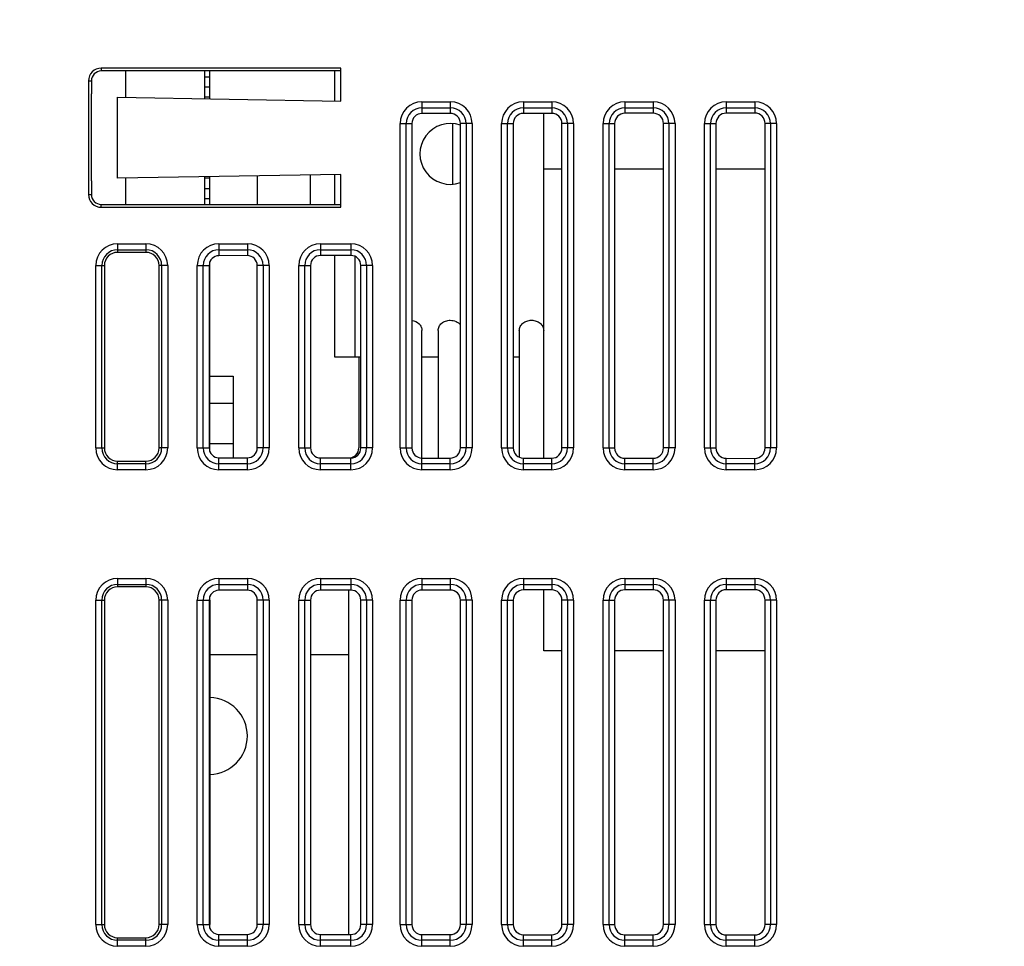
# Model space of a CAD drawing. Header units: millimetres. Extents: x 0 to 1105, y 0 to 772.
# Tile 50 of 58: x 335 to 383, y 599 to 644. Entities that reach past the tile are written whole.
import ezdxf

# ---------------------------------------------------------------- set-up
doc = ezdxf.new("R2010")
doc.units = ezdxf.units.MM
doc.header["$LTSCALE"] = 60.775
doc.header["$PDMODE"] = 3
doc.header["$PDSIZE"] = 0.3
doc.layers.get('0').update_dxf_attribs({"linetype": 'CONTINUOUS'})
doc.layers.get('Defpoints').update_dxf_attribs({"linetype": 'CONTINUOUS'})
for name, color, linetype in [('02___PRT_ALL_AXES', 7, 'CONTINUOUS'), ('03_ALL_AXES', 7, 'CONTINUOUS'), ('07_ALL_FEATURES', 7, 'CONTINUOUS'), ('7_ALL_FEATURES', 7, 'CONTINUOUS'), ('DIM', 7, 'CONTINUOUS')]:
    doc.layers.add(name, color=color, linetype=linetype)
doc.styles.get("Standard").update_dxf_attribs({"font": 'micross.ttf'})
doc.dimstyles.new('DIMSTYLE_1', dxfattribs={"dimtxt": 6, "dimasz": 3, "dimexe": 1, "dimexo": 1, "dimgap": 1.5, "dimtad": 1, "dimdec": 1, "dimzin": 0, "dimdsep": 46, "dimtxsty": 'Standard', "dimblk": '_FILLED', "dimblk1": '_FILLED', "dimblk2": '_FILLED', "dimcen": 0.09, "dimadec": 0, "dimazin": 0, "dimtp": 0.1, "dimtm": 0.1, "dimtfac": 1, "dimtdec": 1, "dimtofl": 0, "dimtmove": 0, "dimatfit": 3, "dimldrblk": '_FILLED', "dimfxl": 1, "dimtolj": 1, "dimtzin": 0, "dimarcsym": 0})

# ---------------------------------------------------------------- blocks, each defined once
blk = doc.blocks.new('_FILLED')
at = {"color": 0, "linetype": 'ByBlock'}
blk.add_solid([(0, 0), (-1, 0.1667), (-1, -0.1667)], dxfattribs=at)
blk = doc.blocks.new('*D3')
at = {"layer": 'Defpoints', "color": 0, "linetype": 'Continuous', "transparency": 16777216}
for p in [(483.997, 720.855), (483.997, 700.355), (283.997, 638.802)]:
    blk.add_point(p, dxfattribs=at)
at = {"layer": 'DIM', "color": 0, "linetype": 'Continuous', "lineweight": -2, "transparency": 16777216}
for p, q in [((283.997, 639.802), (283.997, 721.855)), ((483.997, 701.355), (483.997, 721.855)), ((291.997, 720.855), (475.997, 720.855))]:
    blk.add_line(p, q, dxfattribs=at)
at = {"layer": 'DIM', "color": 0, "linetype": 'Continuous', "lineweight": -2, "transparency": 16777216, "xscale": 8, "yscale": 8, "zscale": 8, "rotation": 180}
blk.add_blockref('_FILLED', (283.997, 720.855), dxfattribs=at)
at = {"layer": 'DIM', "color": 0, "linetype": 'Continuous', "lineweight": -2, "transparency": 16777216, "xscale": 8, "yscale": 8, "zscale": 8}
blk.add_blockref('_FILLED', (483.997, 720.855), dxfattribs=at)
at = {"layer": 'DIM', "color": 0, "linetype": 'Continuous', "transparency": 16777216, "insert": (373.332, 728.355), "char_height": 6, "attachment_point": 2}
blk.add_mtext('\\A1;D', dxfattribs=at)

msp = doc.modelspace()

# ---------------------------------------------------------------- linework, layer by layer
at = {"linetype": 'Continuous'}
for p, q in [((350.197, 641.95), (350.197, 640.468)), ((350.197, 636.842), (350.197, 635.359)), ((350.197, 632.844), (350.197, 627.855)), ((351.197, 632.798), (351.197, 627.855)), ((350.197, 627.855), (351.488, 627.855)), ((354.497, 627.855), (355.297, 627.855)), ((358.998, 627.855), (359.297, 627.855))]:
    msp.add_line(p, q, dxfattribs=at)
at = {"layer": '02___PRT_ALL_AXES', "linetype": 'Continuous'}
msp.add_line((355.997, 639.351), (355.997, 636.358), dxfattribs=at)
msp.add_arc((355.897, 637.855), 1.5, 70.6832, 289.3168, dxfattribs=at)
at = {"layer": '03_ALL_AXES', "linetype": 'Continuous'}
for p, q in [((339.897, 641.946), (339.897, 640.648)), ((339.897, 636.662), (339.897, 635.364)), ((345.197, 625.555), (344.051, 625.555)), ((345.197, 623.555), (344.051, 623.555))]:
    msp.add_line(p, q, dxfattribs=at)
msp.add_arc((343.997, 609.155), 1.9, 271.6502, 88.3498, dxfattribs=at)
at = {"layer": '07_ALL_FEATURES', "linetype": 'Continuous'}
for p, q in [((350.497, 642.086), (338.697, 642.086)), ((338.697, 642.086), (338.697, 641.945)), ((350.497, 641.95), (338.697, 641.945)), ((350.497, 640.463), (350.497, 642.086)), ((338.066, 641.455), (338.207, 641.455)), ((338.066, 641.455), (338.066, 635.855)), ((338.207, 641.455), (338.207, 640.819)), ((338.196, 640.821), (338.196, 636.524)), ((338.207, 640.819), (338.197, 640.821)), ((339.497, 640.655), (350.497, 640.463)), ((339.497, 636.655), (339.497, 640.655)), ((354.497, 640.427), (355.897, 640.427)), ((354.497, 640.427), (354.497, 639.849)), ((354.497, 640.129), (355.897, 640.129)), ((355.897, 640.427), (355.897, 639.85)), ((359.497, 640.427), (360.897, 640.427)), ((359.497, 640.427), (359.497, 639.854)), ((359.497, 640.129), (360.897, 640.129)), ((360.897, 640.427), (360.897, 639.856)), ((364.497, 640.427), (365.897, 640.427)), ((364.497, 640.427), (364.497, 639.86)), ((364.497, 640.129), (365.897, 640.129)), ((365.897, 640.427), (365.897, 639.861)), ((369.497, 640.427), (370.897, 640.427)), ((369.497, 640.427), (369.497, 639.865)), ((369.497, 640.129), (370.897, 640.129)), ((370.897, 640.427), (370.897, 639.866)), ((355.897, 639.85), (354.497, 639.849)), ((360.897, 639.856), (359.497, 639.854)), ((365.897, 639.861), (364.497, 639.86)), ((370.897, 639.866), (369.497, 639.865)), ((353.425, 639.355), (354.003, 639.355)), ((353.425, 623.355), (353.425, 639.355)), ((353.722, 623.355), (353.722, 639.355)), ((354.003, 639.355), (354.003, 623.355)), ((356.969, 639.355), (356.393, 639.355)), ((356.393, 623.355), (356.393, 639.355)), ((356.672, 639.355), (356.672, 623.355)), ((356.969, 639.355), (356.969, 623.355)), ((358.425, 639.355), (358.998, 639.355)), ((358.425, 623.355), (358.425, 639.355)), ((358.722, 623.355), (358.722, 639.355)), ((358.998, 639.355), (358.998, 623.355)), ((361.969, 639.355), (361.398, 639.355)), ((361.398, 623.355), (361.398, 639.355)), ((361.672, 639.355), (361.672, 623.355)), ((361.969, 639.355), (361.969, 623.355)), ((363.425, 639.355), (363.993, 639.355)), ((363.425, 623.355), (363.425, 639.355)), ((363.722, 623.355), (363.722, 639.355)), ((363.993, 639.355), (363.993, 623.355)), ((366.969, 639.355), (366.404, 639.355)), ((366.404, 623.355), (366.404, 639.355)), ((366.672, 639.355), (366.672, 623.355)), ((366.969, 639.355), (366.969, 623.355)), ((368.425, 639.355), (368.987, 639.355)), ((368.425, 623.355), (368.425, 639.355)), ((368.722, 623.355), (368.722, 639.355)), ((368.987, 639.355), (368.987, 623.355)), ((371.969, 639.355), (371.409, 639.355)), ((371.409, 623.355), (371.409, 639.355)), ((371.672, 639.355), (371.672, 623.355)), ((371.969, 639.355), (371.969, 623.355)), ((350.497, 636.847), (339.497, 636.655)), ((346.382, 636.775), (346.382, 635.361)), ((349.009, 635.36), (349.009, 636.821)), ((350.497, 635.224), (350.497, 636.847)), ((338.207, 636.525), (338.196, 636.524)), ((338.207, 636.525), (338.207, 635.855)), ((338.066, 635.855), (338.207, 635.855)), ((338.697, 635.364), (350.497, 635.359)), ((338.697, 635.224), (338.697, 635.364)), ((338.697, 635.224), (350.497, 635.224)), ((339.497, 633.427), (340.897, 633.427)), ((339.497, 633.427), (339.497, 633.002)), ((340.897, 633.427), (340.897, 633.002)), ((344.497, 633.427), (345.897, 633.427)), ((344.497, 633.427), (344.497, 632.838)), ((345.897, 633.427), (345.897, 632.84)), ((349.497, 633.427), (350.997, 633.427)), ((349.497, 633.427), (349.497, 632.843)), ((350.997, 633.427), (350.997, 632.845)), ((339.497, 633.129), (340.897, 633.129)), ((340.897, 633.002), (339.497, 633.002)), ((344.497, 633.129), (345.897, 633.129)), ((345.897, 632.84), (344.497, 632.838)), ((349.497, 633.129), (350.997, 633.129)), ((350.997, 632.845), (349.497, 632.843)), ((338.425, 632.355), (338.85, 632.355)), ((338.425, 623.355), (338.425, 632.355)), ((338.722, 623.355), (338.722, 632.355)), ((338.85, 632.355), (338.85, 623.355)), ((341.969, 632.355), (341.544, 632.355)), ((341.544, 623.355), (341.544, 632.355)), ((341.672, 632.355), (341.672, 623.355)), ((341.969, 632.355), (341.969, 623.355)), ((343.425, 632.355), (344.014, 632.355)), ((343.425, 623.355), (343.425, 632.355)), ((343.722, 623.355), (343.722, 632.355)), ((344.014, 632.355), (344.014, 623.355)), ((346.969, 632.355), (346.382, 632.355)), ((346.382, 623.355), (346.382, 632.355)), ((346.672, 632.355), (346.672, 623.355)), ((346.969, 632.355), (346.969, 623.355)), ((348.425, 632.355), (349.009, 632.355)), ((348.425, 623.355), (348.425, 632.355)), ((348.722, 623.355), (348.722, 632.355)), ((349.009, 632.355), (349.009, 623.355)), ((352.069, 632.355), (351.488, 632.355)), ((351.488, 623.355), (351.488, 632.355)), ((351.772, 632.355), (351.772, 623.355)), ((352.069, 632.355), (352.069, 623.355)), ((355.297, 629.155), (355.297, 623.699)), ((359.297, 629.155), (359.297, 623.699)), ((354.497, 627.845), (354.497, 628.029)), ((351.388, 627.855), (351.388, 623.355)), ((354.497, 627.58), (354.497, 627.845)), ((354.497, 626.303), (354.497, 627.58)), ((344.051, 626.899), (345.197, 626.889)), ((345.197, 626.889), (345.197, 622.871)), ((338.425, 623.355), (338.85, 623.355)), ((341.969, 623.355), (341.544, 623.355)), ((343.425, 623.355), (344.014, 623.355)), ((346.969, 623.355), (346.382, 623.355)), ((348.425, 623.355), (349.009, 623.355)), ((352.069, 623.355), (351.488, 623.355)), ((353.425, 623.355), (354.003, 623.355)), ((354.497, 622.861), (354.497, 623.107)), ((356.969, 623.355), (356.393, 623.355)), ((358.425, 623.355), (358.998, 623.355)), ((361.969, 623.355), (361.398, 623.355)), ((363.425, 623.355), (363.993, 623.355)), ((366.969, 623.355), (366.404, 623.355)), ((368.425, 623.355), (368.987, 623.355)), ((371.969, 623.355), (371.409, 623.355)), ((339.497, 622.707), (340.897, 622.707)), ((339.497, 622.282), (339.497, 622.707)), ((340.897, 622.58), (339.497, 622.58)), ((340.897, 622.282), (340.897, 622.707)), ((344.497, 622.871), (345.897, 622.87)), ((344.497, 622.282), (344.497, 622.871)), ((345.897, 622.58), (344.497, 622.58)), ((345.897, 622.282), (345.897, 622.87)), ((349.497, 622.866), (350.997, 622.864)), ((349.497, 622.282), (349.497, 622.866)), ((350.997, 622.58), (349.497, 622.58)), ((350.997, 622.282), (350.997, 622.864)), ((354.497, 622.861), (355.897, 622.859)), ((354.497, 622.282), (354.497, 622.861)), ((355.897, 622.58), (354.497, 622.58)), ((355.897, 622.282), (355.897, 622.859)), ((359.497, 622.855), (360.897, 622.854)), ((359.497, 622.282), (359.497, 622.855)), ((360.897, 622.58), (359.497, 622.58)), ((360.897, 622.282), (360.897, 622.854)), ((364.497, 622.85), (365.897, 622.848)), ((364.497, 622.282), (364.497, 622.85)), ((365.897, 622.58), (364.497, 622.58)), ((365.897, 622.282), (365.897, 622.848)), ((369.497, 622.845), (370.897, 622.843)), ((369.497, 622.282), (369.497, 622.845)), ((370.897, 622.58), (369.497, 622.58)), ((370.897, 622.282), (370.897, 622.843)), ((340.897, 622.282), (339.497, 622.282)), ((345.897, 622.282), (344.497, 622.282)), ((350.997, 622.282), (349.497, 622.282)), ((355.897, 622.282), (354.497, 622.282)), ((360.897, 622.282), (359.497, 622.282)), ((365.897, 622.282), (364.497, 622.282)), ((370.897, 622.282), (369.497, 622.282)), ((339.497, 616.927), (340.897, 616.927)), ((339.497, 616.927), (339.497, 616.502)), ((340.897, 616.927), (340.897, 616.502)), ((344.497, 616.927), (345.897, 616.927)), ((344.497, 616.927), (344.497, 616.338)), ((345.897, 616.927), (345.897, 616.34)), ((349.497, 616.927), (350.997, 616.927)), ((349.497, 616.927), (349.497, 616.343)), ((350.997, 616.927), (350.997, 616.345)), ((354.497, 616.927), (355.897, 616.927)), ((354.497, 616.927), (354.497, 616.349)), ((355.897, 616.927), (355.897, 616.35)), ((359.497, 616.927), (360.897, 616.927)), ((359.497, 616.927), (359.497, 616.354)), ((360.897, 616.927), (360.897, 616.356)), ((364.497, 616.927), (365.897, 616.927)), ((364.497, 616.927), (364.497, 616.36)), ((365.897, 616.927), (365.897, 616.361)), ((369.497, 616.927), (370.897, 616.927)), ((369.497, 616.927), (369.497, 616.365)), ((370.897, 616.927), (370.897, 616.366)), ((339.497, 616.629), (340.897, 616.629)), ((340.897, 616.502), (339.497, 616.502)), ((344.497, 616.629), (345.897, 616.629)), ((345.897, 616.34), (344.497, 616.338)), ((349.497, 616.629), (350.997, 616.629)), ((350.997, 616.345), (349.497, 616.343)), ((350.897, 599.364), (350.897, 616.345)), ((354.497, 616.629), (355.897, 616.629)), ((355.897, 616.35), (354.497, 616.349)), ((359.497, 616.629), (360.897, 616.629)), ((360.897, 616.356), (359.497, 616.354)), ((364.497, 616.629), (365.897, 616.629)), ((365.897, 616.361), (364.497, 616.36)), ((369.497, 616.629), (370.897, 616.629)), ((370.897, 616.366), (369.497, 616.365)), ((338.425, 615.855), (338.85, 615.855)), ((338.425, 599.855), (338.425, 615.855)), ((338.722, 599.855), (338.722, 615.855)), ((338.85, 615.855), (338.85, 599.855)), ((341.969, 615.855), (341.544, 615.855)), ((341.544, 599.855), (341.544, 615.855)), ((341.672, 615.855), (341.672, 599.855)), ((341.969, 615.855), (341.969, 599.855)), ((343.425, 615.855), (344.051, 615.855)), ((343.425, 599.855), (343.425, 615.855)), ((343.722, 599.855), (343.722, 615.855)), ((344.014, 615.855), (344.014, 599.855)), ((344.051, 615.855), (344.051, 599.855)), ((346.969, 615.855), (346.382, 615.855)), ((346.382, 599.855), (346.382, 615.855)), ((346.672, 615.855), (346.672, 599.855)), ((346.969, 615.855), (346.969, 599.855)), ((348.425, 615.855), (349.009, 615.855)), ((348.425, 599.855), (348.425, 615.855)), ((348.722, 599.855), (348.722, 615.855)), ((349.009, 615.855), (349.009, 599.855)), ((352.069, 615.855), (351.488, 615.855)), ((351.488, 599.855), (351.488, 615.855)), ((351.772, 615.855), (351.772, 599.855)), ((352.069, 615.855), (352.069, 599.855)), ((353.425, 615.855), (354.003, 615.855)), ((353.425, 599.855), (353.425, 615.855)), ((353.722, 599.855), (353.722, 615.855)), ((354.003, 615.855), (354.003, 599.855)), ((356.969, 615.855), (356.393, 615.855)), ((356.393, 599.855), (356.393, 615.855)), ((356.672, 615.855), (356.672, 599.855)), ((356.969, 615.855), (356.969, 599.855)), ((358.425, 615.855), (358.998, 615.855)), ((358.425, 599.855), (358.425, 615.855)), ((358.722, 599.855), (358.722, 615.855)), ((358.998, 615.855), (358.998, 599.855)), ((361.969, 615.855), (361.398, 615.855)), ((361.398, 599.855), (361.398, 615.855)), ((361.672, 615.855), (361.672, 599.855)), ((361.969, 615.855), (361.969, 599.855)), ((363.425, 615.855), (363.993, 615.855)), ((363.425, 599.855), (363.425, 615.855)), ((363.722, 599.855), (363.722, 615.855)), ((363.993, 615.855), (363.993, 599.855)), ((366.969, 615.855), (366.404, 615.855)), ((366.404, 599.855), (366.404, 615.855)), ((366.672, 615.855), (366.672, 599.855)), ((366.969, 615.855), (366.969, 599.855)), ((368.425, 615.855), (368.987, 615.855)), ((368.425, 599.855), (368.425, 615.855)), ((368.722, 599.855), (368.722, 615.855)), ((368.987, 615.855), (368.987, 599.855)), ((371.969, 615.855), (371.409, 615.855)), ((371.409, 599.855), (371.409, 615.855)), ((371.672, 615.855), (371.672, 599.855)), ((371.969, 615.855), (371.969, 599.855)), ((346.382, 613.155), (344.051, 613.155)), ((350.897, 613.155), (349.009, 613.155)), ((338.425, 599.855), (338.85, 599.855)), ((341.969, 599.855), (341.544, 599.855)), ((343.425, 599.855), (344.051, 599.855)), ((346.969, 599.855), (346.382, 599.855)), ((348.425, 599.855), (349.009, 599.855)), ((352.069, 599.855), (351.488, 599.855)), ((353.425, 599.855), (354.003, 599.855)), ((356.969, 599.855), (356.393, 599.855)), ((358.425, 599.855), (358.998, 599.855)), ((361.969, 599.855), (361.398, 599.855)), ((363.425, 599.855), (363.993, 599.855)), ((366.969, 599.855), (366.404, 599.855)), ((368.425, 599.855), (368.987, 599.855)), ((371.969, 599.855), (371.409, 599.855)), ((344.497, 599.371), (345.897, 599.37)), ((344.497, 598.782), (344.497, 599.371)), ((345.897, 598.782), (345.897, 599.37)), ((349.497, 599.366), (350.997, 599.364)), ((349.497, 598.782), (349.497, 599.366)), ((350.997, 598.782), (350.997, 599.364)), ((354.497, 599.361), (355.897, 599.359)), ((354.497, 598.782), (354.497, 599.361)), ((355.897, 598.782), (355.897, 599.359)), ((359.497, 599.355), (360.897, 599.354)), ((359.497, 598.782), (359.497, 599.355)), ((360.897, 598.782), (360.897, 599.354)), ((364.497, 599.35), (365.897, 599.348)), ((364.497, 598.782), (364.497, 599.35)), ((365.897, 598.782), (365.897, 599.348)), ((369.497, 599.345), (370.897, 599.343)), ((369.497, 598.782), (369.497, 599.345)), ((370.897, 598.782), (370.897, 599.343)), ((339.497, 599.207), (340.897, 599.207)), ((339.497, 598.782), (339.497, 599.207)), ((340.897, 599.08), (339.497, 599.08)), ((340.897, 598.782), (339.497, 598.782)), ((340.897, 598.782), (340.897, 599.207)), ((345.897, 599.08), (344.497, 599.08)), ((345.897, 598.782), (344.497, 598.782)), ((350.997, 599.08), (349.497, 599.08)), ((350.997, 598.782), (349.497, 598.782)), ((355.897, 599.08), (354.497, 599.08)), ((355.897, 598.782), (354.497, 598.782)), ((360.897, 599.08), (359.497, 599.08)), ((360.897, 598.782), (359.497, 598.782)), ((365.897, 599.08), (364.497, 599.08)), ((365.897, 598.782), (364.497, 598.782)), ((370.897, 599.08), (369.497, 599.08)), ((370.897, 598.782), (369.497, 598.782))]:
    msp.add_line(p, q, dxfattribs=at)
for points in [[(354.497, 628.029), (354.497, 628.535), (354.497, 629.155)], [(354.497, 624.257), (354.497, 625.645), (354.497, 626.303)], [(354.497, 623.107), (354.497, 623.699), (354.497, 624.257)], [(355.297, 623.699), (355.297, 623.107), (355.297, 622.86)], [(359.297, 623.699), (359.297, 623.107), (359.297, 622.902)]]:
    msp.add_lwpolyline(points, dxfattribs=at)
for centre, radius, start, end in [((338.697, 641.455), 0.631, 90, 180), ((354.497, 639.355), 1.072, 90, 180), ((354.497, 639.355), 0.775, 90, 180), ((355.897, 639.355), 1.072, 0, 90), ((355.897, 639.355), 0.775, 0, 90), ((359.497, 639.355), 1.072, 90, 180), ((359.497, 639.355), 0.775, 90, 180), ((360.897, 639.355), 1.072, 0, 90), ((360.897, 639.355), 0.775, 0, 90), ((364.497, 639.355), 1.072, 90, 180), ((364.497, 639.355), 0.775, 90, 180), ((365.897, 639.355), 1.072, 0, 90), ((365.897, 639.355), 0.775, 0, 90), ((369.497, 639.355), 1.072, 90, 180), ((369.497, 639.355), 0.775, 90, 180), ((370.897, 639.355), 1.072, 0, 90), ((370.897, 639.355), 0.775, 0, 90), ((338.697, 635.855), 0.631, 180, 270), ((339.497, 632.355), 1.072, 90, 180), ((340.897, 632.355), 1.072, 0, 90), ((344.497, 632.355), 1.072, 90, 180), ((345.897, 632.355), 1.072, 0, 90), ((349.497, 632.355), 1.072, 90, 180), ((350.997, 632.355), 1.072, 0, 90), ((339.497, 632.355), 0.775, 90, 180), ((339.497, 632.355), 0.647, 90, 180), ((340.897, 632.355), 0.775, 0, 90), ((340.897, 632.355), 0.647, 0, 90), ((344.497, 632.355), 0.775, 90, 180), ((345.897, 632.355), 0.775, 0, 90), ((349.497, 632.355), 0.775, 90, 180), ((350.997, 632.355), 0.775, 0, 90), ((339.497, 623.355), 1.072, 180, 270), ((339.497, 623.355), 0.775, 180, 270), ((339.497, 623.355), 0.647, 180, 270), ((340.897, 623.355), 1.072, 270, 0), ((340.897, 623.355), 0.775, 270, 0), ((340.897, 623.355), 0.647, 270, 0), ((344.497, 623.355), 1.072, 180, 270), ((344.497, 623.355), 0.775, 180, 270), ((345.897, 623.355), 1.072, 270, 0), ((345.897, 623.355), 0.775, 270, 0), ((349.497, 623.355), 1.072, 180, 270), ((349.497, 623.355), 0.775, 180, 270), ((350.997, 623.355), 1.072, 270, 0), ((350.997, 623.355), 0.775, 270, 0), ((354.497, 623.355), 1.072, 180, 270), ((354.497, 623.355), 0.775, 180, 270), ((355.897, 623.355), 1.072, 270, 0), ((355.897, 623.355), 0.775, 270, 0), ((359.497, 623.355), 1.072, 180, 270), ((359.497, 623.355), 0.775, 180, 270), ((360.897, 623.355), 1.072, 270, 0), ((360.897, 623.355), 0.775, 270, 0), ((364.497, 623.355), 1.072, 180, 270), ((364.497, 623.355), 0.775, 180, 270), ((365.897, 623.355), 1.072, 270, 0), ((365.897, 623.355), 0.775, 270, 0), ((369.497, 623.355), 1.072, 180, 270), ((369.497, 623.355), 0.775, 180, 270), ((370.897, 623.355), 1.072, 270, 0), ((370.897, 623.355), 0.775, 270, 0), ((339.497, 615.855), 1.072, 90, 180), ((340.897, 615.855), 1.072, 0, 90), ((344.497, 615.855), 1.072, 90, 180), ((345.897, 615.855), 1.072, 0, 90), ((349.497, 615.855), 1.072, 90, 180), ((350.997, 615.855), 1.072, 0, 90), ((354.497, 615.855), 1.072, 90, 180), ((355.897, 615.855), 1.072, 0, 90), ((359.497, 615.855), 1.072, 90, 180), ((360.897, 615.855), 1.072, 0, 90), ((364.497, 615.855), 1.072, 90, 180), ((365.897, 615.855), 1.072, 0, 90), ((369.497, 615.855), 1.072, 90, 180), ((370.897, 615.855), 1.072, 0, 90), ((339.497, 615.855), 0.775, 90, 180), ((339.497, 615.855), 0.647, 90, 180), ((340.897, 615.855), 0.775, 0, 90), ((340.897, 615.855), 0.647, 0, 90), ((344.497, 615.855), 0.775, 90, 180), ((345.897, 615.855), 0.775, 0, 90), ((349.497, 615.855), 0.775, 90, 180), ((350.997, 615.855), 0.775, 0, 90), ((354.497, 615.855), 0.775, 90, 180), ((355.897, 615.855), 0.775, 0, 90), ((359.497, 615.855), 0.775, 90, 180), ((360.897, 615.855), 0.775, 0, 90), ((364.497, 615.855), 0.775, 90, 180), ((365.897, 615.855), 0.775, 0, 90), ((369.497, 615.855), 0.775, 90, 180), ((370.897, 615.855), 0.775, 0, 90), ((339.497, 599.855), 1.072, 180, 270), ((339.497, 599.855), 0.775, 180, 270), ((339.497, 599.855), 0.647, 180, 270), ((340.897, 599.855), 1.072, 270, 0), ((340.897, 599.855), 0.775, 270, 0), ((340.897, 599.855), 0.647, 270, 0), ((344.497, 599.855), 1.072, 180, 270), ((344.497, 599.855), 0.775, 180, 270), ((345.897, 599.855), 1.072, 270, 0), ((345.897, 599.855), 0.775, 270, 0), ((349.497, 599.855), 1.072, 180, 270), ((349.497, 599.855), 0.775, 180, 270), ((350.997, 599.855), 1.072, 270, 0), ((350.997, 599.855), 0.775, 270, 0), ((354.497, 599.855), 1.072, 180, 270), ((354.497, 599.855), 0.775, 180, 270), ((355.897, 599.855), 1.072, 270, 0), ((355.897, 599.855), 0.775, 270, 0), ((359.497, 599.855), 1.072, 180, 270), ((359.497, 599.855), 0.775, 180, 270), ((360.897, 599.855), 1.072, 270, 0), ((360.897, 599.855), 0.775, 270, 0), ((364.497, 599.855), 1.072, 180, 270), ((364.497, 599.855), 0.775, 180, 270), ((365.897, 599.855), 1.072, 270, 0), ((365.897, 599.855), 0.775, 270, 0), ((369.497, 599.855), 1.072, 180, 270), ((369.497, 599.855), 0.775, 180, 270), ((370.897, 599.855), 1.072, 270, 0), ((370.897, 599.855), 0.775, 270, 0)]:
    msp.add_arc(centre, radius, start, end, dxfattribs=at)
for centre, major_axis, ratio, start_param, end_param in [((338.697, 641.455), (0.49, 0), 1, 1.571254, 3.141593), ((354.497, 639.355), (0.494, 0), 0.999999, 1.571868, 3.141593), ((355.897, 639.355), (0.496, 0), 0.999999, 0, 1.571868), ((359.497, 639.355), (0.499, 0), 0.999999, 1.571868, 3.141593), ((360.897, 639.355), (0.501, 0), 0.999999, 0, 1.571868), ((364.497, 639.355), (0.505, 0), 0.999999, 1.571868, 3.141593), ((365.897, 639.355), (0.506, 0), 0.999999, 0, 1.571868), ((369.497, 639.355), (0.51, 0), 0.999999, 1.571868, 3.141593), ((370.898, 639.355), (0.512, 0), 0.999999, 0, 1.571868), ((338.697, 635.855), (0.49, 0), 1, -3.141593, -1.571254), ((344.497, 632.355), (0.483, 0), 0.999999, 7.855053, 9.424778), ((345.897, 632.355), (0.485, 0), 0.999999, 0, 1.571868), ((349.497, 632.355), (0.489, 0), 0.999999, 1.571868, 3.141593), ((350.997, 632.355), (0.49, 0), 0.999999, 0, 1.571868), ((344.497, 623.355), (0.483, 0), 0.999999, 3.141593, 4.711317), ((345.897, 623.355), (0.485, 0), 0.999999, -1.571868, 0), ((349.497, 623.355), (0.489, 0), 0.999999, -3.141593, -1.571868), ((350.897, 623.355), (0.49, 0), 0.999999, -1.571868, 0), ((350.997, 623.355), (0.49, 0), 0.999999, -1.571868, 0), ((354.497, 623.355), (0.494, 0), 0.999999, -3.141593, -1.571868), ((355.897, 623.355), (0.496, 0), 0.999999, -1.571868, 0), ((359.497, 623.355), (0.499, 0), 0.999999, -3.141593, -1.571868), ((360.897, 623.355), (0.501, 0), 0.999999, -1.571868, 0), ((364.497, 623.355), (0.505, 0), 0.999999, -3.141593, -1.571868), ((365.897, 623.355), (0.506, 0), 0.999999, -1.571868, 0), ((369.497, 623.355), (0.51, 0), 0.999999, -3.141593, -1.571868), ((370.898, 623.355), (0.512, 0), 0.999999, -1.571868, 0), ((344.497, 615.855), (0.483, 0), 0.999999, 7.855053, 9.424778), ((345.897, 615.855), (0.485, 0), 0.999999, 0, 1.571868), ((349.497, 615.855), (0.489, 0), 0.999999, 1.571868, 3.141593), ((350.997, 615.855), (0.49, 0), 0.999999, 0, 1.571868), ((354.497, 615.855), (0.494, 0), 0.999999, 1.571868, 3.141593), ((355.897, 615.855), (0.496, 0), 0.999999, 0, 1.571868), ((359.497, 615.855), (0.499, 0), 0.999999, 1.571868, 3.141593), ((360.897, 615.855), (0.501, 0), 0.999999, 0, 1.571868), ((364.497, 615.855), (0.505, 0), 0.999999, 1.571868, 3.141593), ((365.897, 615.855), (0.506, 0), 0.999999, 0, 1.571868), ((369.497, 615.855), (0.51, 0), 0.999999, 1.571868, 3.141593), ((370.898, 615.855), (0.512, 0), 0.999999, 0, 1.571868), ((344.497, 599.855), (0.483, 0), 0.999999, 3.141593, 4.711317), ((345.897, 599.855), (0.485, 0), 0.999999, -1.571868, 0), ((349.497, 599.855), (0.489, 0), 0.999999, -3.141593, -1.571868), ((350.997, 599.855), (0.49, 0), 0.999999, -1.571868, 0), ((354.497, 599.855), (0.494, 0), 0.999999, -3.141593, -1.571868), ((355.897, 599.855), (0.496, 0), 0.999999, -1.571868, 0), ((359.497, 599.855), (0.499, 0), 0.999999, -3.141593, -1.571868), ((360.897, 599.855), (0.501, 0), 0.999999, -1.571868, 0), ((364.497, 599.855), (0.505, 0), 0.999999, -3.141593, -1.571868), ((365.897, 599.855), (0.506, 0), 0.999999, -1.571868, 0), ((369.497, 599.855), (0.51, 0), 0.999999, -3.141593, -1.571868), ((370.898, 599.855), (0.512, 0), 0.999999, -1.571868, 0)]:
    msp.add_ellipse(centre, major_axis=major_axis, ratio=ratio, start_param=start_param, end_param=end_param, dxfattribs=at)
for points, knots in [([(354.004, 629.644), (354.133, 629.625), (354.324, 629.54), (354.471, 629.332), (354.497, 629.213), (354.497, 629.155)], [0, 0, 0, 0, 0.525156, 0.768116, 1, 1, 1, 1]), ([(355.297, 629.155), (355.297, 629.22), (355.331, 629.356), (355.468, 629.521), (355.666, 629.628), (355.819, 629.652), (355.897, 629.652)], [0, 0, 0, 0, 0.228158, 0.469677, 0.728921, 1, 1, 1, 1]), ([(355.897, 629.652), (355.993, 629.652), (356.18, 629.616), (356.337, 629.503), (356.394, 629.434)], [0, 0, 0, 0, 0.51654, 1, 1, 1, 1]), ([(359.297, 629.155), (359.297, 629.22), (359.331, 629.356), (359.468, 629.521), (359.666, 629.628), (359.819, 629.652), (359.897, 629.652)], [0, 0, 0, 0, 0.228158, 0.469677, 0.728921, 1, 1, 1, 1]), ([(359.897, 629.652), (359.975, 629.652), (360.128, 629.628), (360.326, 629.521), (360.463, 629.356), (360.497, 629.22), (360.497, 629.155)], [0, 0, 0, 0, 0.271079, 0.530323, 0.771842, 1, 1, 1, 1])]:
    msp.add_open_spline(points, degree=3, knots=knots, dxfattribs=at)
at = {"layer": '7_ALL_FEATURES', "linetype": 'Continuous'}
for p, q in [((343.797, 640.58), (343.797, 641.947)), ((344.051, 640.575), (344.051, 641.947)), ((343.797, 641.655), (344.051, 641.655)), ((343.797, 641.155), (344.051, 641.155)), ((344.051, 640.655), (343.797, 640.655)), ((360.497, 622.854), (360.497, 639.855)), ((361.398, 637.105), (360.497, 637.105)), ((366.404, 637.105), (363.993, 637.105)), ((371.409, 637.105), (368.987, 637.105)), ((343.797, 635.362), (343.797, 636.73)), ((344.051, 636.655), (343.797, 636.655)), ((344.051, 635.362), (344.051, 636.734)), ((343.797, 636.155), (344.051, 636.155)), ((343.797, 635.655), (344.051, 635.655)), ((344.051, 623.181), (344.051, 632.529)), ((360.497, 613.355), (360.497, 616.355)), ((344.051, 615.855), (344.051, 616.029)), ((361.398, 613.355), (360.497, 613.355)), ((366.404, 613.355), (363.993, 613.355)), ((371.409, 613.355), (368.987, 613.355)), ((344.051, 599.681), (344.051, 599.855))]:
    msp.add_line(p, q, dxfattribs=at)

# ---------------------------------------------------------------- dimensions: what is measured, and where the dimension line sits
at = {"layer": 'DIM', "linetype": 'Continuous'}
dim = msp.add_linear_dim(base=(483.997, 720.855), p1=(283.997, 638.802), p2=(483.997, 700.355), text='D', dimstyle='DIMSTYLE_1', override={"dimasz": 8}, dxfattribs=at)
dim.commit()
dim.dimension.update_dxf_attribs({"geometry": '*D3', "text_midpoint": (373.332, 720.855), "dimtype": 160})

doc.saveas('drawing.dxf')
